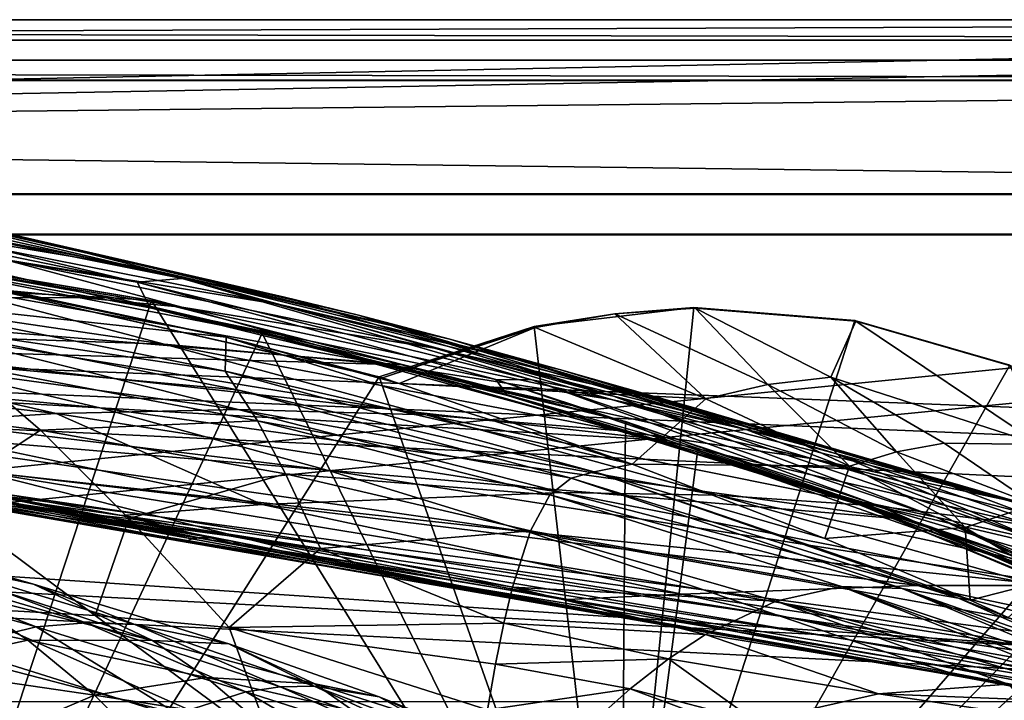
# Model space of a CAD drawing. Header units: metres. Extents: x 0 to 804, y -808 to 0.
# Tile 115 of 122: x 587 to 661, y -51 to 0. Entities that reach past the tile are written whole.
import ezdxf

# ---------------------------------------------------------------- set-up
doc = ezdxf.new("R2010")
doc.units = ezdxf.units.M

msp = doc.modelspace()

# ---------------------------------------------------------------- linework, layer by layer
at = {"layer": 'None0'}
for points in [[(743.104004, -37.838261, 2063.059814), (745.330872, -34.448139, 2063.059814), (34.402058, -4.519207, 2063.059814)], [(745.330872, -34.448139, 2063.059814), (748.720947, -32.221325, 2063.059814), (34.402058, -4.519207, 2063.059814)], [(34.402058, -4.519207, 2063.059814), (748.720947, -32.221325, 2063.059814), (788.402039, -4.519207, 2063.059814)], [(34.402058, -4.519207, 2063.059814), (64.544334, -51.518902, 2063.059814), (737.401917, -51.518902, 2063.059814)], [(743.104004, -37.838261, 2063.059814), (34.402058, -4.519207, 2063.059814), (737.401917, -51.518902, 2063.059814)], [(788.402039, -4.519207, 163.059708), (748.720947, -32.221325, 163.059708), (34.402058, -4.519207, 163.059708)], [(748.720947, -32.221325, 163.059708), (745.330872, -34.448139, 163.059708), (34.402058, -4.519207, 163.059708)], [(34.402058, -4.519207, 163.059708), (745.330872, -34.448139, 163.059708), (743.104004, -37.838261, 163.059708)], [(34.402058, -4.519207, 163.059708), (743.104004, -37.838261, 163.059708), (737.401917, -51.518902, 163.059708)], [(737.401917, -51.518902, 163.059708), (64.544334, -51.518902, 163.059708), (34.402058, -4.519207, 163.059708)], [(788.402039, -4.519207, 163.059708), (34.402058, -4.519207, 163.059708), (788.402039, -4.519207, 173.920044)], [(34.402058, -4.519207, 163.059708), (34.402058, -4.519207, 2063.059814), (788.402039, -4.519207, 173.920044)], [(788.402039, -4.519207, 173.920044), (34.402058, -4.519207, 2063.059814), (788.402039, -4.519207, 2051.920166)], [(34.402058, -4.519207, 2063.059814), (788.402039, -4.519207, 2063.059814), (788.402039, -4.519207, 2051.920166)], [(565.667847, -12.66845, 1065.619629), (558.050903, -11.031306, 1008.900452), (589.082642, -16.513073, 1065.613037)], [(558.050903, -11.031306, 1008.900452), (582.4953, -14.992402, 1008.847351), (589.082642, -16.513073, 1065.613037)], [(575.043335, -14.928184, 1122.286987), (565.667847, -12.66845, 1065.619629), (597.184998, -18.581131, 1122.283569)], [(565.667847, -12.66845, 1065.619629), (589.082642, -16.513073, 1065.613037), (597.184998, -18.581131, 1122.283569)], [(569.443848, -14.052787, 779.040955), (596.182495, -19.520897, 778.78241), (570.816223, -13.533169, 837.088623)], [(599.547668, -19.262369, 894.465759), (573.426514, -13.513424, 894.67334), (570.816223, -13.533169, 837.088623)], [(596.182495, -19.520897, 778.78241), (599.547668, -19.262369, 894.465759), (570.816223, -13.533169, 837.088623)], [(577.301697, -13.996893, 951.896606), (573.426514, -13.513424, 894.67334), (599.547668, -19.262369, 894.465759)], [(569.443848, -14.052787, 779.040955), (569.31311, -15.07509, 720.421997), (596.182495, -19.520897, 778.78241)], [(599.547668, -19.262369, 894.465759), (607.152161, -20.654509, 1008.789124), (577.301697, -13.996893, 951.896606)], [(607.152161, -20.654509, 1008.789124), (582.4953, -14.992402, 1008.847351), (577.301697, -13.996893, 951.896606)], [(597.250549, -20.886278, 1565.050171), (561.35553, -14.86791, 1564.892578), (570.772644, -16.506348, 1562.412109)], [(574.982361, -88.528107, 1566.821411), (561.35553, -14.86791, 1564.892578), (597.250549, -20.886278, 1565.050171)], [(569.31311, -15.07509, 720.421997), (597.168518, -21.434231, 663.104126), (596.182495, -19.520897, 778.78241)], [(569.31311, -15.07509, 720.421997), (570.4104, -16.542835, 663.428772), (597.168518, -21.434231, 663.104126)], [(586.301086, -17.834202, 1178.949585), (575.043335, -14.928184, 1122.286987), (606.914185, -21.217928, 1178.895874)], [(575.043335, -14.928184, 1122.286987), (597.184998, -18.581131, 1122.283569), (606.914185, -21.217928, 1178.895874)], [(589.082642, -16.513073, 1065.613037), (582.4953, -14.992402, 1008.847351), (612.672485, -21.99095, 1065.605957)], [(582.4953, -14.992402, 1008.847351), (607.152161, -20.654509, 1008.789124), (612.672485, -21.99095, 1065.605957)], [(581.001953, -19.62043, 1235.616333), (566.063782, -15.83154, 1178.997681), (599.516724, -21.403553, 1235.492798)], [(566.063782, -15.83154, 1178.997681), (586.301086, -17.834202, 1178.949585), (599.516724, -21.403553, 1235.492798)], [(594.455505, -20.708534, 1562.694214), (570.772644, -16.506348, 1562.412109), (532.722046, -17.556412, 1512.390381)], [(597.168518, -21.434231, 663.104126), (570.4104, -16.542835, 663.428772), (572.503723, -16.928637, 660.870483)], [(594.455505, -20.708534, 1562.694214), (597.250549, -20.886278, 1565.050171), (570.772644, -16.506348, 1562.412109)], [(597.184998, -18.581131, 1122.283569), (589.082642, -16.513073, 1065.613037), (619.467224, -23.777691, 1122.279907)], [(589.082642, -16.513073, 1065.613037), (612.672485, -21.99095, 1065.605957), (619.467224, -23.777691, 1122.279907)], [(554.412109, -20.625927, 1512.47644), (594.455505, -20.708534, 1562.694214), (532.722046, -17.556412, 1512.390381)], [(570.816833, -17.013186, 615.42981), (574.982361, -20.608473, 511.278351), (602.821411, -23.630043, 615.846619)], [(602.821411, -23.630043, 615.846619), (574.027771, -17.473251, 617.963867), (570.816833, -17.013186, 615.42981)], [(572.503723, -16.928637, 660.870483), (605.495239, -23.331985, 660.70282), (597.168518, -21.434231, 663.104126)], [(572.503723, -16.928637, 660.870483), (575.176331, -88.498238, 658.996399), (605.495239, -23.331985, 660.70282)], [(614.466553, -26.664059, 617.823425), (574.027771, -17.473251, 617.963867), (602.821411, -23.630043, 615.846619)], [(614.466553, -26.664059, 617.823425), (614.202637, -26.577866, 618.202332), (574.027771, -17.473251, 617.963867)], [(574.027771, -17.473251, 617.963867), (614.202637, -26.577866, 618.202332), (574.9823, -88.527664, 619.824524)], [(599.516724, -21.403553, 1235.492798), (586.301086, -17.834202, 1178.949585), (618.338562, -24.438828, 1235.355225)], [(586.301086, -17.834202, 1178.949585), (606.914185, -21.217928, 1178.895874), (618.338562, -24.438828, 1235.355225)], [(582.096252, -23.612253, 1292.168579), (563.01355, -18.971592, 1235.72583), (598.211731, -24.142555, 1291.984741)], [(563.01355, -18.971592, 1235.72583), (581.001953, -19.62043, 1235.616333), (598.211731, -24.142555, 1291.984741)], [(606.914185, -21.217928, 1178.895874), (597.184998, -18.581131, 1122.283569), (627.634827, -26.033506, 1178.83667)], [(597.184998, -18.581131, 1122.283569), (619.467224, -23.777691, 1122.279907), (627.634827, -26.033506, 1178.83667)], [(598.211731, -24.142555, 1291.984741), (581.001953, -19.62043, 1235.616333), (614.739502, -25.648447, 1291.777588)], [(581.001953, -19.62043, 1235.616333), (599.516724, -21.403553, 1235.492798), (614.739502, -25.648447, 1291.777588)], [(625.566406, -26.793949, 894.239502), (599.547668, -19.262369, 894.465759), (596.182495, -19.520897, 778.78241)], [(596.182495, -19.520897, 778.78241), (597.168518, -21.434231, 663.104126), (622.897095, -26.764545, 778.500488)], [(622.897095, -26.764545, 778.500488), (625.566406, -26.793949, 894.239502), (596.182495, -19.520897, 778.78241)], [(625.566406, -26.793949, 894.239502), (631.662964, -28.021839, 1008.72583), (599.547668, -19.262369, 894.465759)], [(631.662964, -28.021839, 1008.72583), (607.152161, -20.654509, 1008.789124), (599.547668, -19.262369, 894.465759)], [(574.703674, -24.490536, 1512.541138), (615.886292, -25.678234, 1563.003662), (554.412109, -20.625927, 1512.47644)], [(615.886292, -25.678234, 1563.003662), (594.455505, -20.708534, 1562.694214), (554.412109, -20.625927, 1512.47644)], [(574.982361, -20.608473, 511.278351), (602.72998, -26.149628, 511.877228), (602.821411, -23.630043, 615.846619)], [(574.982361, -20.608473, 511.278351), (578.653137, -22.61834, 459.53067), (602.72998, -26.149628, 511.877228)], [(632.211914, -76.997208, 1566.519531), (574.982361, -88.528107, 1566.821411), (597.250549, -20.886278, 1565.050171)], [(615.886292, -25.678234, 1563.003662), (632.556213, -29.892569, 1565.286011), (594.455505, -20.708534, 1562.694214)], [(632.556213, -29.892569, 1565.286011), (597.250549, -20.886278, 1565.050171), (594.455505, -20.708534, 1562.694214)], [(632.211914, -76.997208, 1566.519531), (597.250549, -20.886278, 1565.050171), (632.556213, -29.892569, 1565.286011)], [(618.338562, -24.438828, 1235.355225), (606.914185, -21.217928, 1178.895874), (637.235596, -28.771908, 1235.203735)], [(606.914185, -21.217928, 1178.895874), (627.634827, -26.033506, 1178.83667), (637.235596, -28.771908, 1235.203735)], [(612.672485, -21.99095, 1065.605957), (607.152161, -20.654509, 1008.789124), (631.662964, -28.021839, 1008.72583)], [(597.168518, -21.434231, 663.104126), (623.774597, -27.96986, 662.703613), (622.897095, -26.764545, 778.500488)], [(605.495239, -23.331985, 660.70282), (623.774597, -27.96986, 662.703613), (597.168518, -21.434231, 663.104126)], [(614.739502, -25.648447, 1291.777588), (599.516724, -21.403553, 1235.492798), (631.502563, -28.254837, 1291.547119)], [(599.516724, -21.403553, 1235.492798), (618.338562, -24.438828, 1235.355225), (631.502563, -28.254837, 1291.547119)], [(619.467224, -23.777691, 1122.279907), (612.672485, -21.99095, 1065.605957), (641.588074, -30.516544, 1122.275757)], [(612.672485, -21.99095, 1065.605957), (631.662964, -28.021839, 1008.72583), (641.588074, -30.516544, 1122.275757)], [(637.646545, -21.415346, 618.067139), (625.740479, -22.823589, 618.104004), (631.752319, -21.880964, 617.813843)], [(631.988831, -77.053406, 619.524048), (625.740479, -22.823589, 618.104004), (637.646545, -21.415346, 618.067139)], [(631.752319, -21.880964, 617.813843), (625.740479, -22.823589, 618.104004), (625.835022, -22.895184, 617.819153)], [(625.835022, -22.895184, 617.819153), (638.532471, -28.207584, 591.697083), (631.752319, -21.880964, 617.813843)], [(637.741028, -21.462463, 617.808533), (637.646545, -21.415346, 618.067139), (631.752319, -21.880964, 617.813843)], [(637.741028, -21.462463, 617.808533), (631.752319, -21.880964, 617.813843), (643.156677, -27.140871, 590.671021)], [(631.752319, -21.880964, 617.813843), (638.532471, -28.207584, 591.697083), (643.156677, -27.140871, 590.671021)], [(637.646545, -21.415346, 618.067139), (649.627686, -22.387112, 618.09259), (631.988831, -77.053406, 619.524048)], [(649.627686, -22.387112, 618.09259), (637.646545, -21.415346, 618.067139), (637.741028, -21.462463, 617.808533)], [(649.693359, -22.429913, 617.797913), (649.627686, -22.387112, 618.09259), (637.741028, -21.462463, 617.808533)], [(649.693359, -22.429913, 617.797913), (637.741028, -21.462463, 617.808533), (647.843384, -26.595423, 589.644958)], [(637.741028, -21.462463, 617.808533), (643.156677, -27.140871, 590.671021), (647.843384, -26.595423, 589.644958)], [(578.653137, -22.61834, 459.53067), (603.635132, -27.549217, 460.318451), (602.72998, -26.149628, 511.877228)], [(578.653137, -22.61834, 459.53067), (583.343811, -25.686895, 408.315491), (603.635132, -27.549217, 460.318451)], [(649.627686, -22.387112, 618.09259), (661.155518, -25.713488, 618.179688), (631.988831, -77.053406, 619.524048)], [(649.693359, -22.429913, 617.797913), (647.843384, -26.595423, 589.644958), (663.364807, -31.603685, 559.548889)], [(661.155518, -25.713488, 618.179688), (649.627686, -22.387112, 618.09259), (661.213562, -25.757872, 617.787292)], [(649.627686, -22.387112, 618.09259), (649.693359, -22.429913, 617.797913), (661.213562, -25.757872, 617.787292)], [(661.213562, -25.757872, 617.787292), (649.693359, -22.429913, 617.797913), (663.364807, -31.603685, 559.548889)], [(553.145874, -26.606686, 1459.119995), (593.401672, -28.88731, 1512.584473), (535.404358, -23.39006, 1459.054321)], [(593.401672, -28.88731, 1512.584473), (574.703674, -24.490536, 1512.541138), (535.404358, -23.39006, 1459.054321)], [(575.176331, -88.498238, 658.996399), (632.083984, -77.029442, 659.296692), (605.495239, -23.331985, 660.70282)], [(605.495239, -23.331985, 660.70282), (637.904785, -32.151726, 660.471863), (623.774597, -27.96986, 662.703613)], [(605.495239, -23.331985, 660.70282), (632.083984, -77.029442, 659.296692), (637.904785, -32.151726, 660.471863)], [(625.740479, -22.823589, 618.104004), (614.202637, -26.577866, 618.202332), (614.466553, -26.664059, 617.823425)], [(614.202637, -26.577866, 618.202332), (625.740479, -22.823589, 618.104004), (631.988831, -77.053406, 619.524048)], [(625.740479, -22.823589, 618.104004), (614.466553, -26.664059, 617.823425), (625.835022, -22.895184, 617.819153)], [(625.835022, -22.895184, 617.819153), (614.466553, -26.664059, 617.823425), (615.702576, -27.067425, 616.049927)], [(625.835022, -22.895184, 617.819153), (615.702576, -27.067425, 616.049927), (638.532471, -28.207584, 591.697083)], [(551.814331, -24.923702, 1292.466431), (566.573181, -23.925531, 1292.329224), (590.151733, -29.308687, 1348.401611)], [(582.096252, -23.612253, 1292.168579), (603.703186, -29.020359, 1348.186768), (566.573181, -23.925531, 1292.329224)], [(566.573181, -23.925531, 1292.329224), (603.703186, -29.020359, 1348.186768), (590.151733, -29.308687, 1348.401611)], [(603.703186, -29.020359, 1348.186768), (582.096252, -23.612253, 1292.168579), (617.688354, -29.399622, 1347.94104)], [(582.096252, -23.612253, 1292.168579), (598.211731, -24.142555, 1291.984741), (617.688354, -29.399622, 1347.94104)], [(617.688354, -29.399622, 1347.94104), (598.211731, -24.142555, 1291.984741), (631.965027, -30.570456, 1347.664185)], [(598.211731, -24.142555, 1291.984741), (614.739502, -25.648447, 1291.777588), (631.965027, -30.570456, 1347.664185)], [(602.821411, -23.630043, 615.846619), (602.72998, -26.149628, 511.877228), (633.043701, -33.083157, 587.658936)], [(633.043701, -33.083157, 587.658936), (615.702576, -27.067425, 616.049927), (602.821411, -23.630043, 615.846619)], [(615.702576, -27.067425, 616.049927), (614.466553, -26.664059, 617.823425), (602.821411, -23.630043, 615.846619)], [(627.634827, -26.033506, 1178.83667), (619.467224, -23.777691, 1122.279907), (648.193909, -32.277283, 1178.771973)], [(619.467224, -23.777691, 1122.279907), (641.588074, -30.516544, 1122.275757), (648.193909, -32.277283, 1178.771973)], [(577.172974, -30.120234, 1348.585327), (551.814331, -24.923702, 1292.466431), (590.151733, -29.308687, 1348.401611)], [(593.401672, -28.88731, 1512.584473), (635.744995, -31.304676, 1563.336548), (574.703674, -24.490536, 1512.541138)], [(635.744995, -31.304676, 1563.336548), (615.886292, -25.678234, 1563.003662), (574.703674, -24.490536, 1512.541138)], [(631.502563, -28.254837, 1291.547119), (618.338562, -24.438828, 1235.355225), (648.308655, -32.002575, 1291.293457)], [(618.338562, -24.438828, 1235.355225), (637.235596, -28.771908, 1235.203735), (648.308655, -32.002575, 1291.293457)], [(631.965027, -30.570456, 1347.664185), (614.739502, -25.648447, 1291.777588), (646.402222, -32.66737, 1347.356445)], [(614.739502, -25.648447, 1291.777588), (631.502563, -28.254837, 1291.547119), (646.402222, -32.66737, 1347.356445)], [(583.343811, -25.686895, 408.315491), (570.792053, -28.322657, 356.987793), (589.00354, -30.552137, 357.754974)], [(583.343811, -25.686895, 408.315491), (605.147583, -29.861811, 409.199371), (603.635132, -27.549217, 460.318451)], [(583.343811, -25.686895, 408.315491), (589.00354, -30.552137, 357.754974), (605.147583, -29.861811, 409.199371)], [(602.72998, -26.149628, 511.877228), (630.225769, -33.640701, 512.541016), (633.043701, -33.083157, 587.658936)], [(602.72998, -26.149628, 511.877228), (603.635132, -27.549217, 460.318451), (630.225769, -33.640701, 512.541016)], [(632.556213, -29.892569, 1565.286011), (615.886292, -25.678234, 1563.003662), (635.744995, -31.304676, 1563.336548)], [(637.235596, -28.771908, 1235.203735), (627.634827, -26.033506, 1178.83667), (655.97467, -34.397087, 1235.038208)], [(627.634827, -26.033506, 1178.83667), (648.193909, -32.277283, 1178.771973), (655.97467, -34.397087, 1235.038208)], [(631.988831, -77.053406, 619.524048), (661.155518, -25.713488, 618.179688), (671.822021, -31.284773, 618.325562)], [(569.543518, -30.095175, 1459.153564), (610.338135, -33.535603, 1512.606567), (553.145874, -26.606686, 1459.119995)], [(610.338135, -33.535603, 1512.606567), (593.401672, -28.88731, 1512.584473), (553.145874, -26.606686, 1459.119995)], [(574.9823, -88.527664, 619.824524), (614.202637, -26.577866, 618.202332), (631.988831, -77.053406, 619.524048)], [(615.702576, -27.067425, 616.049927), (633.043701, -33.083157, 587.658936), (638.532471, -28.207584, 591.697083)], [(622.897095, -26.764545, 778.500488), (623.774597, -27.96986, 662.703613), (649.161926, -35.719692, 778.19519)], [(649.161926, -35.719692, 778.19519), (651.089722, -36.043053, 893.994568), (622.897095, -26.764545, 778.500488)], [(651.089722, -36.043053, 893.994568), (625.566406, -26.793949, 894.239502), (622.897095, -26.764545, 778.500488)], [(651.089722, -36.043053, 893.994568), (655.678894, -37.030994, 1008.65741), (625.566406, -26.793949, 894.239502)], [(655.678894, -37.030994, 1008.65741), (631.662964, -28.021839, 1008.72583), (625.566406, -26.793949, 894.239502)], [(647.843384, -26.595423, 589.644958), (643.156677, -27.140871, 590.671021), (652.73175, -32.148499, 563.910645)], [(663.364807, -31.603685, 559.548889), (647.843384, -26.595423, 589.644958), (656.28241, -31.515762, 562.456726)], [(647.843384, -26.595423, 589.644958), (652.73175, -32.148499, 563.910645), (656.28241, -31.515762, 562.456726)], [(605.147583, -29.861811, 409.199371), (628.496094, -34.126652, 461.192139), (603.635132, -27.549217, 460.318451)], [(603.635132, -27.549217, 460.318451), (628.496094, -34.126652, 461.192139), (630.225769, -33.640701, 512.541016)], [(643.156677, -27.140871, 590.671021), (638.532471, -28.207584, 591.697083), (649.23468, -33.228043, 565.364502)], [(643.156677, -27.140871, 590.671021), (649.23468, -33.228043, 565.364502), (652.73175, -32.148499, 563.910645)], [(570.792053, -28.322657, 356.987793), (581.310425, -35.581974, 307.327698), (589.00354, -30.552137, 357.754974)], [(623.774597, -27.96986, 662.703613), (650.037903, -36.128426, 662.231018), (649.161926, -35.719692, 778.19519)], [(637.904785, -32.151726, 660.471863), (650.037903, -36.128426, 662.231018), (623.774597, -27.96986, 662.703613)], [(646.402222, -32.66737, 1347.356445), (631.502563, -28.254837, 1291.547119), (660.850647, -35.726746, 1347.017578)], [(631.502563, -28.254837, 1291.547119), (648.308655, -32.002575, 1291.293457), (660.850647, -35.726746, 1347.017578)], [(641.588074, -30.516544, 1122.275757), (631.662964, -28.021839, 1008.72583), (663.254639, -38.738796, 1122.27124)], [(631.662964, -28.021839, 1008.72583), (655.678894, -37.030994, 1008.65741), (663.254639, -38.738796, 1122.27124)], [(638.532471, -28.207584, 591.697083), (633.043701, -33.083157, 587.658936), (649.23468, -33.228043, 565.364502)], [(577.172974, -30.120234, 1348.585327), (590.151733, -29.308687, 1348.401611), (605.509094, -36.068771, 1404.051758)], [(603.703186, -29.020359, 1348.186768), (627.806152, -35.193039, 1403.604004), (590.151733, -29.308687, 1348.401611)], [(590.151733, -29.308687, 1348.401611), (627.806152, -35.193039, 1403.604004), (605.509094, -36.068771, 1404.051758)], [(610.338135, -33.535603, 1512.606567), (653.518616, -37.204323, 1563.672852), (593.401672, -28.88731, 1512.584473)], [(653.518616, -37.204323, 1563.672852), (635.744995, -31.304676, 1563.336548), (593.401672, -28.88731, 1512.584473)], [(627.806152, -35.193039, 1403.604004), (603.703186, -29.020359, 1348.186768), (639.405396, -35.38895, 1403.328003)], [(603.703186, -29.020359, 1348.186768), (617.688354, -29.399622, 1347.94104), (639.405396, -35.38895, 1403.328003)], [(648.308655, -32.002575, 1291.293457), (637.235596, -28.771908, 1235.203735), (664.963623, -36.884186, 1291.016357)], [(637.235596, -28.771908, 1235.203735), (655.97467, -34.397087, 1235.038208), (664.963623, -36.884186, 1291.016357)], [(584.487061, -33.62944, 1459.154785), (547.112793, -29.559532, 1404.563599), (597.880066, -36.986275, 1459.123901)], [(547.112793, -29.559532, 1404.563599), (560.840698, -32.064575, 1404.53064), (597.880066, -36.986275, 1459.123901)], [(589.00354, -30.552137, 357.754974), (607.227234, -33.794552, 358.617523), (605.147583, -29.861811, 409.199371)], [(605.147583, -29.861811, 409.199371), (607.227234, -33.794552, 358.617523), (626.921021, -35.369102, 410.180298)], [(626.921021, -35.369102, 410.180298), (628.496094, -34.126652, 461.192139), (605.147583, -29.861811, 409.199371)], [(639.405396, -35.38895, 1403.328003), (617.688354, -29.399622, 1347.94104), (651.169006, -36.167118, 1403.017212)], [(617.688354, -29.399622, 1347.94104), (631.965027, -30.570456, 1347.664185), (651.169006, -36.167118, 1403.017212)], [(666.745667, -41.721039, 1565.595703), (632.211914, -76.997208, 1566.519531), (632.556213, -29.892569, 1565.286011)], [(666.745667, -41.721039, 1565.595703), (632.556213, -29.892569, 1565.286011), (635.744995, -31.304676, 1563.336548)], [(564.901245, -31.316563, 1348.738159), (577.172974, -30.120234, 1348.585327), (605.509094, -36.068771, 1404.051758)], [(584.487061, -33.62944, 1459.154785), (625.368896, -38.148144, 1512.607178), (569.543518, -30.095175, 1459.153564)], [(625.368896, -38.148144, 1512.607178), (610.338135, -33.535603, 1512.606567), (569.543518, -30.095175, 1459.153564)], [(589.00354, -30.552137, 357.754974), (581.310425, -35.581974, 307.327698), (595.581177, -37.132679, 307.957336)], [(589.00354, -30.552137, 357.754974), (595.581177, -37.132679, 307.957336), (607.227234, -33.794552, 358.617523)], [(651.169006, -36.167118, 1403.017212), (631.965027, -30.570456, 1347.664185), (663.015686, -37.67421, 1402.671875)], [(631.965027, -30.570456, 1347.664185), (646.402222, -32.66737, 1347.356445), (663.015686, -37.67421, 1402.671875)], [(648.193909, -32.277283, 1178.771973), (641.588074, -30.516544, 1122.275757), (663.254639, -38.738796, 1122.27124)], [(595.020691, -36.884892, 1404.223511), (578.008423, -34.439659, 1377.910767), (564.901245, -31.316563, 1348.738159)], [(595.020691, -36.884892, 1404.223511), (564.901245, -31.316563, 1348.738159), (605.509094, -36.068771, 1404.051758)], [(631.988831, -77.053406, 619.524048), (671.822021, -31.284773, 618.325562), (681.14978, -38.850876, 618.523682)], [(635.744995, -31.304676, 1563.336548), (653.518616, -37.204323, 1563.672852), (666.745667, -41.721039, 1565.595703)], [(656.28241, -31.515762, 562.456726), (652.73175, -32.148499, 563.910645), (662.983887, -36.080875, 535.995789)], [(656.28241, -31.515762, 562.456726), (662.983887, -36.080875, 535.995789), (663.364807, -31.603685, 559.548889)], [(597.880066, -36.986275, 1459.123901), (560.840698, -32.064575, 1404.53064), (603.96759, -38.531601, 1459.096313)], [(560.840698, -32.064575, 1404.53064), (573.392639, -34.364479, 1404.463013), (603.96759, -38.531601, 1459.096313)], [(632.083984, -77.029442, 659.296692), (669.161072, -43.17659, 660.183167), (637.904785, -32.151726, 660.471863)], [(637.904785, -32.151726, 660.471863), (669.161072, -43.17659, 660.183167), (650.037903, -36.128426, 662.231018)], [(660.850647, -35.726746, 1347.017578), (648.308655, -32.002575, 1291.293457), (675.157837, -39.739635, 1346.647705)], [(648.308655, -32.002575, 1291.293457), (664.963623, -36.884186, 1291.016357), (675.157837, -39.739635, 1346.647705)], [(652.73175, -32.148499, 563.910645), (649.23468, -33.228043, 565.364502), (657.84198, -37.786278, 538.797058)], [(652.73175, -32.148499, 563.910645), (657.84198, -37.786278, 538.797058), (662.983887, -36.080875, 535.995789)], [(663.015686, -37.67421, 1402.671875), (646.402222, -32.66737, 1347.356445), (674.842163, -39.942478, 1402.291626)], [(646.402222, -32.66737, 1347.356445), (660.850647, -35.726746, 1347.017578), (674.842163, -39.942478, 1402.291626)], [(655.97467, -34.397087, 1235.038208), (648.193909, -32.277283, 1178.771973), (674.330017, -41.262756, 1234.858765)], [(648.193909, -32.277283, 1178.771973), (663.254639, -38.738796, 1122.27124), (674.330017, -41.262756, 1234.858765)], [(600.268921, -38.644463, 1423.718506), (573.243713, -33.730232, 1378.244995), (573.898376, -33.489006, 1378.220703)], [(600.819946, -38.556751, 1423.701904), (573.898376, -33.489006, 1378.220703), (575.378967, -33.349731, 1378.172241)], [(600.819946, -38.556751, 1423.701904), (600.268921, -38.644463, 1423.718506), (573.898376, -33.489006, 1378.220703)], [(602.010681, -38.557365, 1423.668579), (575.378967, -33.349731, 1378.172241), (576.865051, -33.710384, 1378.123657)], [(602.010681, -38.557365, 1423.668579), (600.819946, -38.556751, 1423.701904), (575.378967, -33.349731, 1378.172241)], [(603.205261, -38.810413, 1423.635254), (576.865051, -33.710384, 1378.123657), (578.008423, -34.439659, 1377.910767)], [(603.205261, -38.810413, 1423.635254), (602.010681, -38.557365, 1423.668579), (576.865051, -33.710384, 1378.123657)], [(597.880066, -36.986275, 1459.123901), (638.367249, -42.440201, 1512.586548), (584.487061, -33.62944, 1459.154785)], [(638.367249, -42.440201, 1512.586548), (625.368896, -38.148144, 1512.607178), (584.487061, -33.62944, 1459.154785)], [(625.368896, -38.148144, 1512.607178), (667.40155, -42.403435, 1563.961304), (610.338135, -33.535603, 1512.606567)], [(667.40155, -42.403435, 1563.961304), (653.518616, -37.204323, 1563.672852), (610.338135, -33.535603, 1512.606567)], [(628.496094, -34.126652, 461.192139), (657.35022, -43.040825, 513.269653), (630.225769, -33.640701, 512.541016)], [(633.043701, -33.083157, 587.658936), (630.225769, -33.640701, 512.541016), (647.401367, -38.620548, 556.881104)], [(630.225769, -33.640701, 512.541016), (658.224731, -43.209621, 524.541809), (647.401367, -38.620548, 556.881104)], [(630.225769, -33.640701, 512.541016), (657.35022, -43.040825, 513.269653), (658.224731, -43.209621, 524.541809)], [(633.043701, -33.083157, 587.658936), (647.401367, -38.620548, 556.881104), (649.23468, -33.228043, 565.364502)], [(649.23468, -33.228043, 565.364502), (647.401367, -38.620548, 556.881104), (657.84198, -37.786278, 538.797058)], [(599.87323, -38.795605, 1423.911377), (572.859985, -34.093788, 1378.595703), (573.243713, -33.730232, 1378.244995)], [(572.859985, -34.093788, 1378.595703), (599.87323, -38.795605, 1423.911377), (584.723145, -36.283966, 1404.360596)], [(600.268921, -38.644463, 1423.718506), (599.87323, -38.795605, 1423.911377), (573.243713, -33.730232, 1378.244995)], [(603.96759, -38.531601, 1459.096313), (573.392639, -34.364479, 1404.463013), (609.634644, -39.954979, 1459.060791)], [(573.392639, -34.364479, 1404.463013), (614.870483, -41.233089, 1459.01709), (609.634644, -39.954979, 1459.060791)], [(573.392639, -34.364479, 1404.463013), (584.723145, -36.283966, 1404.360596), (614.870483, -41.233089, 1459.01709)], [(604.231995, -39.215237, 1423.538208), (578.008423, -34.439659, 1377.910767), (595.020691, -36.884892, 1404.223511)], [(604.231995, -39.215237, 1423.538208), (603.205261, -38.810413, 1423.635254), (578.008423, -34.439659, 1377.910767)], [(607.227234, -33.794552, 358.617523), (595.581177, -37.132679, 307.957336), (609.8349, -39.349033, 308.665802)], [(607.227234, -33.794552, 358.617523), (625.472534, -38.037949, 359.575378), (626.921021, -35.369102, 410.180298)], [(625.472534, -38.037949, 359.575378), (607.227234, -33.794552, 358.617523), (609.8349, -39.349033, 308.665802)], [(653.15979, -42.3181, 462.151733), (628.496094, -34.126652, 461.192139), (626.921021, -35.369102, 410.180298)], [(628.496094, -34.126652, 461.192139), (653.15979, -42.3181, 462.151733), (657.35022, -43.040825, 513.269653)], [(664.963623, -36.884186, 1291.016357), (655.97467, -34.397087, 1235.038208), (674.330017, -41.262756, 1234.858765)], [(581.310425, -35.581974, 307.327698), (593.052979, -44.340527, 258.627472), (595.581177, -37.132679, 307.957336)], [(582.88739, -43.775658, 258.303192), (593.052979, -44.340527, 258.627472), (581.310425, -35.581974, 307.327698)], [(627.806152, -35.193039, 1403.604004), (654.333984, -42.118557, 1458.262085), (605.509094, -36.068771, 1404.051758)], [(626.921021, -35.369102, 410.180298), (625.472534, -38.037949, 359.575378), (648.631348, -42.184574, 411.25824)], [(648.631348, -42.184574, 411.25824), (653.15979, -42.3181, 462.151733), (626.921021, -35.369102, 410.180298)], [(654.333984, -42.118557, 1458.262085), (627.806152, -35.193039, 1403.604004), (663.296387, -42.099602, 1458.005737)], [(627.806152, -35.193039, 1403.604004), (639.405396, -35.38895, 1403.328003), (663.296387, -42.099602, 1458.005737)], [(663.296387, -42.099602, 1458.005737), (639.405396, -35.38895, 1403.328003), (672.290344, -42.428387, 1457.717163)], [(639.405396, -35.38895, 1403.328003), (651.169006, -36.167118, 1403.017212), (672.290344, -42.428387, 1457.717163)], [(649.161926, -35.719692, 778.19519), (650.037903, -36.128426, 662.231018), (674.573486, -46.240086, 777.866516)], [(674.573486, -46.240086, 777.866516), (675.746399, -46.869392, 893.730957), (649.161926, -35.719692, 778.19519)], [(675.746399, -46.869392, 893.730957), (651.089722, -36.043053, 893.994568), (649.161926, -35.719692, 778.19519)], [(584.723145, -36.283966, 1404.360596), (599.87323, -38.795605, 1423.911377), (619.68573, -42.299156, 1458.965454)], [(584.723145, -36.283966, 1404.360596), (619.68573, -42.299156, 1458.965454), (614.870483, -41.233089, 1459.01709)], [(605.509094, -36.068771, 1404.051758), (636.74408, -42.75631, 1458.678223), (595.020691, -36.884892, 1404.223511)], [(605.509094, -36.068771, 1404.051758), (654.333984, -42.118557, 1458.262085), (636.74408, -42.75631, 1458.678223)], [(650.037903, -36.128426, 662.231018), (675.383789, -45.699844, 661.700562), (674.573486, -46.240086, 777.866516)], [(669.161072, -43.17659, 660.183167), (675.383789, -45.699844, 661.700562), (650.037903, -36.128426, 662.231018)], [(675.746399, -46.869392, 893.730957), (677.05426, -47.202351, 951.293335), (651.089722, -36.043053, 893.994568)], [(677.05426, -47.202351, 951.293335), (655.678894, -37.030994, 1008.65741), (651.089722, -36.043053, 893.994568)], [(672.290344, -42.428387, 1457.717163), (651.169006, -36.167118, 1403.017212), (681.28772, -43.266304, 1457.396484)], [(651.169006, -36.167118, 1403.017212), (663.015686, -37.67421, 1402.671875), (681.28772, -43.266304, 1457.396484)], [(662.983887, -36.080875, 535.995789), (657.84198, -37.786278, 538.797058), (664.226318, -41.670536, 511.794922)], [(588.481873, -42.018894, 1757.064331), (578.896667, -39.7953, 1755.403564), (571.131958, -37.036556, 1706.804932)], [(588.481873, -42.018894, 1757.064331), (571.131958, -37.036556, 1706.804932), (577.057251, -39.522202, 1707.475098)], [(595.581177, -37.132679, 307.957336), (593.052979, -44.340527, 258.627472), (603.039551, -45.222408, 258.998566)], [(628.258179, -43.142933, 1458.837891), (604.231995, -39.215237, 1423.538208), (595.020691, -36.884892, 1404.223511)], [(636.74408, -42.75631, 1458.678223), (628.258179, -43.142933, 1458.837891), (595.020691, -36.884892, 1404.223511)], [(595.581177, -37.132679, 307.957336), (603.039551, -45.222408, 258.998566), (609.8349, -39.349033, 308.665802)], [(603.96759, -38.531601, 1459.096313), (644.067993, -44.380733, 1512.568237), (597.880066, -36.986275, 1459.123901)], [(644.067993, -44.380733, 1512.568237), (638.367249, -42.440201, 1512.586548), (597.880066, -36.986275, 1459.123901)], [(653.518616, -37.204323, 1563.672852), (667.40155, -42.403435, 1563.961304), (666.745667, -41.721039, 1565.595703)], [(677.05426, -47.202351, 951.293335), (678.871521, -47.551991, 1008.583862), (655.678894, -37.030994, 1008.65741)], [(678.871521, -47.551991, 1008.583862), (681.2323, -47.924232, 1065.581543), (655.678894, -37.030994, 1008.65741)], [(655.678894, -37.030994, 1008.65741), (681.2323, -47.924232, 1065.581543), (663.254639, -38.738796, 1122.27124)], [(625.472534, -38.037949, 359.575378), (609.8349, -39.349033, 308.665802), (624.124878, -42.226002, 309.453125)], [(643.750183, -43.266453, 360.628571), (625.472534, -38.037949, 359.575378), (624.124878, -42.226002, 309.453125)], [(625.472534, -38.037949, 359.575378), (643.750183, -43.266453, 360.628571), (648.631348, -42.184574, 411.25824)], [(647.401367, -38.620548, 556.881104), (658.224731, -43.209621, 524.541809), (657.84198, -37.786278, 538.797058)], [(657.84198, -37.786278, 538.797058), (658.224731, -43.209621, 524.541809), (664.226318, -41.670536, 511.794922)], [(629.248962, -43.969681, 1467.920044), (599.87323, -38.795605, 1423.911377), (600.268921, -38.644463, 1423.718506)], [(599.87323, -38.795605, 1423.911377), (628.800171, -43.90015, 1467.920044), (619.68573, -42.299156, 1458.965454)], [(629.248962, -43.969681, 1467.920044), (628.800171, -43.90015, 1467.920044), (599.87323, -38.795605, 1423.911377)], [(629.697937, -44.039238, 1467.920044), (600.268921, -38.644463, 1423.718506), (600.819946, -38.556751, 1423.701904)], [(629.697937, -44.039238, 1467.920044), (629.248962, -43.969681, 1467.920044), (600.268921, -38.644463, 1423.718506)], [(630.595886, -44.178352, 1467.920044), (600.819946, -38.556751, 1423.701904), (602.010681, -38.557365, 1423.668579)], [(630.595886, -44.178352, 1467.920044), (629.697937, -44.039238, 1467.920044), (600.819946, -38.556751, 1423.701904)], [(630.770508, -44.205406, 1467.920044), (602.010681, -38.557365, 1423.668579), (603.205261, -38.810413, 1423.635254)], [(630.770508, -44.205406, 1467.920044), (630.595886, -44.178352, 1467.920044), (602.010681, -38.557365, 1423.668579)], [(631.495361, -44.307446, 1467.920044), (603.205261, -38.810413, 1423.635254), (604.231995, -39.215237, 1423.538208)], [(631.495361, -44.307446, 1467.920044), (630.770508, -44.205406, 1467.920044), (603.205261, -38.810413, 1423.635254)], [(609.634644, -39.954979, 1459.060791), (649.217529, -46.141464, 1512.544556), (603.96759, -38.531601, 1459.096313)], [(649.217529, -46.141464, 1512.544556), (644.067993, -44.380733, 1512.568237), (603.96759, -38.531601, 1459.096313)], [(638.367249, -42.440201, 1512.586548), (681.327271, -48.161568, 1564.273438), (625.368896, -38.148144, 1512.607178)], [(681.327271, -48.161568, 1564.273438), (667.40155, -42.403435, 1563.961304), (625.368896, -38.148144, 1512.607178)], [(687.625916, -60.147358, 619.08136), (631.988831, -77.053406, 619.524048), (681.14978, -38.850876, 618.523682)], [(588.676697, -45.189301, 1805.216797), (568.90564, -39.607304, 1753.689575), (573.929993, -39.444504, 1754.553345)], [(588.676697, -45.189301, 1805.216797), (573.929993, -39.444504, 1754.553345), (592.363281, -44.895271, 1806.078979)], [(592.363281, -44.895271, 1806.078979), (573.929993, -39.444504, 1754.553345), (578.896667, -39.7953, 1755.403564)], [(597.321045, -46.189968, 1758.67395), (588.481873, -42.018894, 1757.064331), (577.057251, -39.522202, 1707.475098)], [(582.708191, -42.575039, 1708.130371), (597.321045, -46.189968, 1758.67395), (577.057251, -39.522202, 1707.475098)], [(603.039551, -45.222408, 258.998566), (623.483276, -44.89756, 284.594604), (609.8349, -39.349033, 308.665802)], [(632.402344, -44.353867, 1467.920044), (604.231995, -39.215237, 1423.538208), (628.258179, -43.142933, 1458.837891)], [(632.402344, -44.353867, 1467.920044), (631.495361, -44.307446, 1467.920044), (604.231995, -39.215237, 1423.538208)], [(609.8349, -39.349033, 308.665802), (623.483276, -44.89756, 284.594604), (624.124878, -42.226002, 309.453125)], [(568.90564, -39.607304, 1753.689575), (588.676697, -45.189301, 1805.216797), (581.303345, -47.000538, 1803.460449)], [(596.004089, -45.008877, 1806.93042), (578.896667, -39.7953, 1755.403564), (588.481873, -42.018894, 1757.064331)], [(596.004089, -45.008877, 1806.93042), (592.363281, -44.895271, 1806.078979), (578.896667, -39.7953, 1755.403564)], [(609.634644, -39.954979, 1459.060791), (614.870483, -41.233089, 1459.01709), (653.801697, -47.692192, 1512.515503)], [(649.217529, -46.141464, 1512.544556), (609.634644, -39.954979, 1459.060791), (653.801697, -47.692192, 1512.515503)], [(614.870483, -41.233089, 1459.01709), (657.832947, -48.948143, 1512.481201), (653.801697, -47.692192, 1512.515503)], [(619.68573, -42.299156, 1458.965454), (657.832947, -48.948143, 1512.481201), (614.870483, -41.233089, 1459.01709)], [(687.625916, -60.147358, 1566.078247), (632.211914, -76.997208, 1566.519531), (666.745667, -41.721039, 1565.595703)], [(664.226318, -41.670536, 511.794922), (658.224731, -43.209621, 524.541809), (661.039307, -44.482899, 513.374939)], [(603.009399, -46.444077, 1808.601807), (596.004089, -45.008877, 1806.93042), (588.481873, -42.018894, 1757.064331)], [(603.009399, -46.444077, 1808.601807), (588.481873, -42.018894, 1757.064331), (597.321045, -46.189968, 1758.67395)], [(619.68573, -42.299156, 1458.965454), (628.800171, -43.90015, 1467.920044), (657.832947, -48.948143, 1512.481201)], [(623.483276, -44.89756, 284.594604), (638.505066, -45.75605, 310.319244), (624.124878, -42.226002, 309.453125)], [(624.124878, -42.226002, 309.453125), (638.505066, -45.75605, 310.319244), (643.750183, -43.266453, 360.628571)], [(654.333984, -42.118557, 1458.262085), (683.170532, -49.775978, 1512.014526), (636.74408, -42.75631, 1458.678223)], [(644.067993, -44.380733, 1512.568237), (686.88855, -50.618698, 1564.404785), (638.367249, -42.440201, 1512.586548)], [(686.88855, -50.618698, 1564.404785), (681.327271, -48.161568, 1564.273438), (638.367249, -42.440201, 1512.586548)], [(643.750183, -43.266453, 360.628571), (665.132202, -48.754234, 399.004181), (648.631348, -42.184574, 411.25824)], [(665.132202, -48.754234, 399.004181), (666.927612, -48.942719, 412.351929), (648.631348, -42.184574, 411.25824)], [(648.631348, -42.184574, 411.25824), (666.927612, -48.942719, 412.351929), (668.672729, -48.871204, 437.553009)], [(648.631348, -42.184574, 411.25824), (668.672729, -48.871204, 437.553009), (653.15979, -42.3181, 462.151733)], [(668.672729, -48.871204, 437.553009), (668.291931, -48.177635, 462.802124), (653.15979, -42.3181, 462.151733)], [(653.15979, -42.3181, 462.151733), (668.291931, -48.177635, 462.802124), (665.740051, -46.743496, 488.272614)], [(653.15979, -42.3181, 462.151733), (665.740051, -46.743496, 488.272614), (657.35022, -43.040825, 513.269653)], [(654.333984, -42.118557, 1458.262085), (663.296387, -42.099602, 1458.005737), (689.252808, -49.512054, 1511.844482)], [(683.170532, -49.775978, 1512.014526), (654.333984, -42.118557, 1458.262085), (689.252808, -49.512054, 1511.844482)], [(572.43573, -43.085873, 1659.098511), (588.037781, -46.169842, 1708.771484), (582.708191, -42.575039, 1708.130371)], [(578.768677, -48.184128, 1659.429321), (588.037781, -46.169842, 1708.771484), (572.43573, -43.085873, 1659.098511)], [(588.037781, -46.169842, 1708.771484), (597.321045, -46.189968, 1758.67395), (582.708191, -42.575039, 1708.130371)], [(628.258179, -43.142933, 1458.837891), (636.74408, -42.75631, 1458.678223), (670.749695, -50.159603, 1512.290527)], [(664.481018, -50.06657, 1512.396606), (632.402344, -44.353867, 1467.920044), (628.258179, -43.142933, 1458.837891)], [(664.481018, -50.06657, 1512.396606), (628.258179, -43.142933, 1458.837891), (670.749695, -50.159603, 1512.290527)], [(632.083984, -77.029442, 659.296692), (687.625916, -60.147358, 659.73877), (669.161072, -43.17659, 660.183167)], [(636.74408, -42.75631, 1458.678223), (683.170532, -49.775978, 1512.014526), (670.749695, -50.159603, 1512.290527)], [(665.740051, -46.743496, 488.272614), (661.039307, -44.482899, 513.374939), (657.35022, -43.040825, 513.269653)], [(657.35022, -43.040825, 513.269653), (661.039307, -44.482899, 513.374939), (658.224731, -43.209621, 524.541809)], [(572.446289, -43.523407, 258.025757), (587.40271, -52.970856, 210.92009), (606.316406, -54.145138, 210.92009)], [(572.446289, -43.523407, 258.025757), (606.316406, -54.145138, 210.92009), (582.88739, -43.775658, 258.303192)], [(606.316406, -54.145138, 210.92009), (593.052979, -44.340527, 258.627472), (582.88739, -43.775658, 258.303192)], [(628.800171, -43.90015, 1467.920044), (629.248962, -43.969681, 1467.920044), (657.832947, -48.948143, 1512.481201)], [(657.832947, -48.948143, 1512.481201), (629.248962, -43.969681, 1467.920044), (629.697937, -44.039238, 1467.920044)], [(638.505066, -45.75605, 310.319244), (661.054688, -49.437557, 355.829773), (643.750183, -43.266453, 360.628571)], [(661.054688, -49.437557, 355.829773), (665.504211, -49.64748, 382.370331), (643.750183, -43.266453, 360.628571)], [(643.750183, -43.266453, 360.628571), (665.504211, -49.64748, 382.370331), (665.132202, -48.754234, 399.004181)], [(593.052979, -44.340527, 258.627472), (606.316406, -54.145138, 210.92009), (603.039551, -45.222408, 258.998566)], [(657.832947, -48.948143, 1512.481201), (629.697937, -44.039238, 1467.920044), (664.481018, -50.06657, 1512.396606)], [(629.697937, -44.039238, 1467.920044), (630.595886, -44.178352, 1467.920044), (664.481018, -50.06657, 1512.396606)], [(664.481018, -50.06657, 1512.396606), (630.595886, -44.178352, 1467.920044), (630.770508, -44.205406, 1467.920044)], [(630.770508, -44.205406, 1467.920044), (631.495361, -44.307446, 1467.920044), (664.481018, -50.06657, 1512.396606)], [(631.495361, -44.307446, 1467.920044), (632.402344, -44.353867, 1467.920044), (664.481018, -50.06657, 1512.396606)], [(649.217529, -46.141464, 1512.544556), (691.633362, -52.788399, 1564.519897), (644.067993, -44.380733, 1512.568237)], [(691.633362, -52.788399, 1564.519897), (686.88855, -50.618698, 1564.404785), (644.067993, -44.380733, 1512.568237)], [(558.884705, -45.103973, 1822.396973), (582.220764, -52.27866, 1820.92334), (593.423279, -54.407516, 1850.788818)], [(561.89209, -45.574219, 1876.180054), (558.884705, -45.103973, 1822.396973), (593.423279, -54.407516, 1850.788818)], [(581.303345, -47.000538, 1803.460449), (588.676697, -45.189301, 1805.216797), (599.171509, -51.651829, 1854.653687)], [(604.289429, -50.010891, 1856.190674), (588.676697, -45.189301, 1805.216797), (592.363281, -44.895271, 1806.078979)], [(599.171509, -51.651829, 1854.653687), (588.676697, -45.189301, 1805.216797), (604.289429, -50.010891, 1856.190674)], [(596.004089, -45.008877, 1806.93042), (606.848328, -49.649117, 1856.947144), (592.363281, -44.895271, 1806.078979)], [(606.848328, -49.649117, 1856.947144), (604.289429, -50.010891, 1856.190674), (592.363281, -44.895271, 1806.078979)], [(603.009399, -46.444077, 1808.601807), (609.372864, -49.593063, 1857.695679), (596.004089, -45.008877, 1806.93042)], [(609.372864, -49.593063, 1857.695679), (606.848328, -49.649117, 1856.947144), (596.004089, -45.008877, 1806.93042)], [(622.86261, -47.949226, 259.881287), (623.483276, -44.89756, 284.594604), (603.039551, -45.222408, 258.998566)], [(603.039551, -45.222408, 258.998566), (606.316406, -54.145138, 210.92009), (622.263855, -51.371399, 235.320496)], [(622.263855, -51.371399, 235.320496), (622.86261, -47.949226, 259.881287), (603.039551, -45.222408, 258.998566)], [(623.483276, -44.89756, 284.594604), (622.86261, -47.949226, 259.881287), (635.74469, -47.574886, 285.304077)], [(623.483276, -44.89756, 284.594604), (635.74469, -47.574886, 285.304077), (638.505066, -45.75605, 310.319244)], [(593.423279, -54.407516, 1850.788818), (578.427185, -49.685158, 1874.961426), (561.89209, -45.574219, 1876.180054)], [(578.768677, -48.184128, 1659.429321), (593.001526, -50.276997, 1709.399292), (588.037781, -46.169842, 1708.771484)], [(593.001526, -50.276997, 1709.399292), (601.360596, -48.959869, 1759.460815), (588.037781, -46.169842, 1708.771484)], [(588.037781, -46.169842, 1708.771484), (601.360596, -48.959869, 1759.460815), (597.321045, -46.189968, 1758.67395)], [(635.74469, -47.574886, 285.304077), (651.383057, -50.157604, 302.56488), (638.505066, -45.75605, 310.319244)], [(651.383057, -50.157604, 302.56488), (661.054688, -49.437557, 355.829773), (638.505066, -45.75605, 310.319244)], [(653.801697, -47.692192, 1512.515503), (695.736755, -54.719929, 1564.621704), (649.217529, -46.141464, 1512.544556)], [(695.736755, -54.719929, 1564.621704), (691.633362, -52.788399, 1564.519897), (649.217529, -46.141464, 1512.544556)], [(609.422546, -49.424957, 1810.232666), (603.009399, -46.444077, 1808.601807), (597.321045, -46.189968, 1758.67395)], [(601.360596, -48.959869, 1759.460815), (609.422546, -49.424957, 1810.232666), (597.321045, -46.189968, 1758.67395)], [(609.422546, -49.424957, 1810.232666), (614.214722, -50.386955, 1859.168823), (603.009399, -46.444077, 1808.601807)], [(614.214722, -50.386955, 1859.168823), (609.372864, -49.593063, 1857.695679), (603.009399, -46.444077, 1808.601807)], [(599.171509, -51.651829, 1854.653687), (582.220764, -52.27866, 1820.92334), (581.303345, -47.000538, 1803.460449)], [(622.86261, -47.949226, 259.881287), (632.893372, -49.796844, 260.392914), (635.74469, -47.574886, 285.304077)], [(632.893372, -49.796844, 260.392914), (642.261841, -52.218239, 256.724335), (635.74469, -47.574886, 285.304077)], [(642.261841, -52.218239, 256.724335), (651.383057, -50.157604, 302.56488), (635.74469, -47.574886, 285.304077)], [(578.768677, -48.184128, 1659.429321), (584.624268, -53.843201, 1659.745361), (593.001526, -50.276997, 1709.399292)], [(632.893372, -49.796844, 260.392914), (622.86261, -47.949226, 259.881287), (622.263855, -51.371399, 235.320496)], [(657.832947, -48.948143, 1512.481201), (698.956177, -56.187828, 1564.700195), (653.801697, -47.692192, 1512.515503)], [(698.956177, -56.187828, 1564.700195), (695.736755, -54.719929, 1564.621704), (653.801697, -47.692192, 1512.515503)], [(593.001526, -50.276997, 1709.399292), (605.096741, -52.154499, 1760.236694), (601.360596, -48.959869, 1759.460815)], [(605.096741, -52.154499, 1760.236694), (612.327515, -51.458565, 1811.033813), (601.360596, -48.959869, 1759.460815)], [(601.360596, -48.959869, 1759.460815), (612.327515, -51.458565, 1811.033813), (609.422546, -49.424957, 1810.232666)], [(698.803101, -56.63446, 1558.626709), (699.59082, -56.434204, 1564.714233), (657.832947, -48.948143, 1512.481201)], [(699.59082, -56.434204, 1564.714233), (698.956177, -56.187828, 1564.700195), (657.832947, -48.948143, 1512.481201)], [(664.481018, -50.06657, 1512.396606), (698.803101, -56.63446, 1558.626709), (657.832947, -48.948143, 1512.481201)], [(594.928223, -54.100361, 1873.629639), (578.427185, -49.685158, 1874.961426), (593.423279, -54.407516, 1850.788818)], [(579.695129, -50.042881, 1901.756714), (578.427185, -49.685158, 1874.961426), (596.356445, -54.009632, 1900.340942)], [(578.427185, -49.685158, 1874.961426), (594.928223, -54.100361, 1873.629639), (596.356445, -54.009632, 1900.340942)], [(616.462646, -53.926888, 1908.31665), (604.289429, -50.010891, 1856.190674), (606.848328, -49.649117, 1856.947144)], [(606.848328, -49.649117, 1856.947144), (609.372864, -49.593063, 1857.695679), (618.057861, -53.58255, 1908.881348)], [(618.057861, -53.58255, 1908.881348), (616.462646, -53.926888, 1908.31665), (606.848328, -49.649117, 1856.947144)], [(609.372864, -49.593063, 1857.695679), (619.630249, -53.442028, 1909.440796), (618.057861, -53.58255, 1908.881348)], [(619.630249, -53.442028, 1909.440796), (609.372864, -49.593063, 1857.695679), (614.214722, -50.386955, 1859.168823)], [(612.327515, -51.458565, 1811.033813), (618.612488, -52.340107, 1860.611694), (609.422546, -49.424957, 1810.232666)], [(609.422546, -49.424957, 1810.232666), (618.612488, -52.340107, 1860.611694), (614.214722, -50.386955, 1859.168823)], [(629.952942, -52.433849, 235.594666), (632.893372, -49.796844, 260.392914), (622.263855, -51.371399, 235.320496)], [(629.952942, -52.433849, 235.594666), (640.667358, -52.709721, 249.075043), (632.893372, -49.796844, 260.392914)], [(640.667358, -52.709721, 249.075043), (642.261841, -52.218239, 256.724335), (632.893372, -49.796844, 260.392914)], [(661.054688, -49.437557, 355.829773), (651.383057, -50.157604, 302.56488), (662.141541, -50.580025, 329.784302)], [(596.356445, -54.009632, 1900.340942), (597.449646, -54.120232, 1927.047363), (579.695129, -50.042881, 1901.756714)], [(597.449646, -54.120232, 1927.047363), (580.665894, -50.681149, 1928.533569), (579.695129, -50.042881, 1901.756714)], [(584.624268, -53.843201, 1659.745361), (597.557617, -54.863064, 1710.014404), (593.001526, -50.276997, 1709.399292)], [(597.557617, -54.863064, 1710.014404), (605.096741, -52.154499, 1760.236694), (593.001526, -50.276997, 1709.399292)], [(613.272034, -55.227154, 1907.171143), (599.171509, -51.651829, 1854.653687), (604.289429, -50.010891, 1856.190674)], [(616.462646, -53.926888, 1908.31665), (613.272034, -55.227154, 1907.171143), (604.289429, -50.010891, 1856.190674)], [(618.612488, -52.340107, 1860.611694), (622.63678, -53.764977, 1910.543823), (614.214722, -50.386955, 1859.168823)], [(614.214722, -50.386955, 1859.168823), (622.63678, -53.764977, 1910.543823), (619.630249, -53.442028, 1909.440796)], [(651.383057, -50.157604, 302.56488), (642.261841, -52.218239, 256.724335), (662.125671, -51.752598, 303.663177)], [(662.141541, -50.580025, 329.784302), (651.383057, -50.157604, 302.56488), (662.125671, -51.752598, 303.663177)]]:
    msp.add_3dface(points, dxfattribs=at)
at = {"layer": 'None012311'}
for points in [[(804.032654, 0), (0, 0), (802.505432, -1.527202, 175)], [(0, 0), (1.527202, -1.527202, 175), (802.505432, -1.527202, 175)], [(804.032654, 0), (3.000114, -3.000114), (0, 0)], [(801.032532, -3.000114), (3.000114, -3.000114), (804.032654, 0)], [(1.527202, -1.527202, 175), (20.92194, -15.961353, 175), (802.505432, -1.527202, 175)], [(20.92194, -15.961353, 175), (783.111084, -15.961353, 175), (802.505432, -1.527202, 175)], [(801.032532, -3.000114), (799.531494, -4.501135, 172), (3.000114, -3.000114)], [(799.531494, -4.501135, 172), (4.501135, -4.501135, 172), (3.000114, -3.000114)], [(4.501135, -4.501135, 172), (799.531494, -4.501135, 172), (20.92194, -12.961353, 172)], [(20.92194, -12.961353, 172), (799.531494, -4.501135, 172), (783.111084, -12.961353, 172)], [(783.111084, -12.961353, 160.059708), (20.92194, -12.961353, 160.059708), (783.111084, -12.961353, 172)], [(20.92194, -12.961353, 160.059708), (20.92194, -12.961353, 172), (783.111084, -12.961353, 172)], [(783.111084, -12.961353, 160.059708), (742.463989, -50.772301, 160.059708), (20.92194, -12.961353, 160.059708)], [(742.463989, -50.772301, 160.059708), (61.568443, -50.772301, 160.059708), (20.92194, -12.961353, 160.059708)], [(783.111084, -15.961353, 163.059708), (20.92194, -15.961353, 163.059708), (744.424927, -52.504349, 163.059708)], [(744.424927, -52.504349, 163.059708), (20.92194, -15.961353, 163.059708), (59.607487, -52.50436, 163.059708)], [(783.111084, -15.961353, 175), (20.92194, -15.961353, 175), (783.111084, -15.961353, 163.059708)], [(20.92194, -15.961353, 175), (20.92194, -15.961353, 163.059708), (783.111084, -15.961353, 163.059708)]]:
    msp.add_3dface(points, dxfattribs=at)
at = {"layer": 'None012312'}
for points in [[(0.016332, -0.01608, 2051), (804.016357, -0.01608, 2051), (16.016333, -16.016081, 2051)], [(804.016357, -0.01608, 2111.02002), (0.016332, -0.01608, 2111.02002), (3.016332, -3.01608, 2111.02002)], [(804.016357, -0.01608, 2051), (0.016332, -0.01608, 2051), (804.016357, -0.01608, 2111.02002)], [(0.016332, -0.01608, 2051), (0.016332, -0.01608, 2111.02002), (804.016357, -0.01608, 2111.02002)], [(801.016357, -3.01608, 2111.02002), (804.016357, -0.01608, 2111.02002), (3.016332, -3.01608, 2111.02002)], [(804.016357, -0.01608, 2051), (788.016357, -16.016081, 2051), (16.016333, -16.016081, 2051)], [(801.016357, -3.01608, 2053.855957), (3.016332, -3.01608, 2053.855957), (791.016357, -13.01608, 2053.855957)], [(3.016332, -3.01608, 2053.855957), (13.016333, -13.01608, 2053.855957), (791.016357, -13.01608, 2053.855957)], [(801.016357, -3.01608, 2111.02002), (3.016332, -3.01608, 2111.02002), (801.016357, -3.01608, 2053.855957)], [(3.016332, -3.01608, 2111.02002), (3.016332, -3.01608, 2053.855957), (801.016357, -3.01608, 2053.855957)], [(13.016333, -13.01608, 2065.280029), (402.016327, -51.7141, 2065.280029), (791.016357, -13.01608, 2065.280029)], [(13.016333, -13.01608, 2065.280029), (791.016357, -13.01608, 2065.280029), (13.016333, -13.01608, 2053.855957)], [(791.016357, -13.01608, 2065.280029), (791.016357, -13.01608, 2053.855957), (13.016333, -13.01608, 2053.855957)], [(402.016327, -51.7141, 2065.280029), (752.318298, -51.7141, 2065.280029), (791.016357, -13.01608, 2065.280029)], [(788.016357, -16.016081, 2063.023926), (16.016333, -16.016081, 2063.023926), (788.016357, -16.016081, 2051)], [(16.016333, -16.016081, 2063.023926), (16.016333, -16.016081, 2051), (788.016357, -16.016081, 2051)], [(788.016357, -16.016081, 2063.023926), (402.016327, -54.184956, 2063.023926), (16.016333, -16.016081, 2063.023926)], [(749.847473, -54.184956, 2063.023926), (402.016327, -54.184956, 2063.023926), (788.016357, -16.016081, 2063.023926)]]:
    msp.add_3dface(points, dxfattribs=at)

doc.saveas('drawing.dxf')
